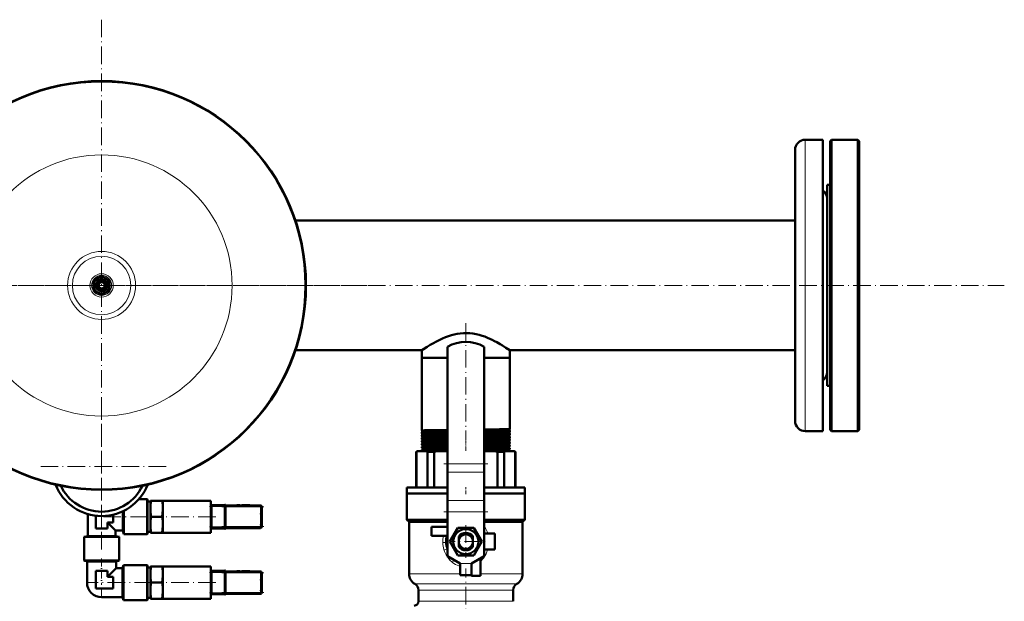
# Model space of a CAD drawing. Extents: x -1768 to 2122, y -1862 to 865.
# Tile 18 of 63: x 90 to 766, y -1162 to -763. Entities that reach past the tile are written whole.
import ezdxf

# ---------------------------------------------------------------- set-up
doc = ezdxf.new("R2010")
doc.units = 0
doc.linetypes.add('DASHDOT', pattern=[18.5, 12, -3, 0.5, -3])

msp = doc.modelspace()

# ---------------------------------------------------------------- linework, layer by layer
at = {"color": 7, "linetype": 'DASHDOT', "lineweight": 18}
for p, q in [((146.57, -763.07), (146.57, -1127.77)), ((-429.03, -945.42), (766.17, -945.42)), ((328.92, -945.42), (-35.79, -945.42)), ((396.57, -971.34), (396.57, -1051.62)), ((146.57, -1025.47), (146.57, -1113.87)), ((190.77, -1069.67), (102.37, -1069.67)), ((411.57, -1067.86), (381.56, -1067.86)), ((229.17, -1097.37), (257.97, -1097.37)), ((411.57, -1100.73), (381.56, -1100.73)), ((147.82, -1104.12), (180.82, -1104.12)), ((224.91, -1104.12), (184.76, -1104.12)), ((229.17, -1110.87), (257.97, -1110.87)), ((396.57, -1109.99), (396.57, -1132.35)), ((407.75, -1121.17), (385.39, -1121.17)), ((396.57, -1182.76), (396.57, -1139.73)), ((229.17, -1142.62), (257.97, -1142.62)), ((181.22, -1149.37), (143.42, -1149.37)), ((224.91, -1149.37), (184.76, -1149.37)), ((229.17, -1156.12), (257.97, -1156.12))]:
    msp.add_line(p, q, dxfattribs=at)
at = {"color": 7, "lineweight": 18}
for p, q in [((629.57, -845.42), (629.57, -1033.18)), ((629.57, -1033.18), (629.57, -1045.42)), ((409.07, -1067.86), (384.07, -1067.86)), ((409.07, -1073.51), (384.07, -1073.51)), ((409.07, -1092.95), (384.07, -1092.95)), ((221.57, -1097.12), (222.07, -1097.12)), ((222.07, -1097.12), (231.07, -1097.12)), ((231.57, -1097.12), (231.07, -1097.12)), ((231.57, -1097.37), (255.57, -1097.37)), ((255.57, -1096.66), (255.57, -1096.37)), ((255.57, -1097.37), (255.57, -1096.66)), ((256.27, -1097.37), (255.57, -1097.37)), ((255.57, -1097.37), (255.57, -1110.87)), ((256.57, -1097.37), (256.27, -1097.37)), ((409.07, -1100.73), (384.07, -1100.73)), ((221.57, -1111.12), (222.07, -1111.12)), ((231.07, -1111.12), (222.07, -1111.12)), ((231.57, -1111.12), (231.07, -1111.12)), ((255.57, -1110.87), (231.57, -1110.87)), ((255.57, -1110.87), (256.27, -1110.87)), ((255.57, -1111.58), (255.57, -1110.87)), ((255.57, -1111.87), (255.57, -1111.58)), ((256.27, -1110.87), (256.57, -1110.87)), ((387.16, -1135.27), (387.05, -1135.17)), ((387.41, -1135.46), (387.16, -1135.27)), ((255.57, -1141.91), (255.57, -1141.62)), ((255.57, -1142.62), (255.57, -1141.91)), ((400.57, -1136.17), (392.57, -1136.17)), ((221.57, -1142.37), (222.07, -1142.37)), ((222.07, -1142.37), (231.07, -1142.37)), ((231.57, -1142.37), (231.07, -1142.37)), ((231.57, -1142.62), (255.57, -1142.62)), ((256.27, -1142.62), (255.57, -1142.62)), ((255.57, -1142.62), (255.57, -1156.12)), ((256.57, -1142.62), (256.27, -1142.62)), ((392.57, -1143.31), (357.57, -1143.31)), ((435.57, -1143.31), (406.57, -1143.31)), ((136.57, -1149.37), (142.57, -1149.37)), ((146.57, -1159.37), (146.57, -1153.37)), ((396.57, -1150.24), (361.57, -1150.24)), ((364.07, -1154.57), (396.57, -1154.57)), ((431.57, -1150.24), (396.57, -1150.24)), ((396.57, -1154.57), (429.07, -1154.57)), ((221.57, -1156.37), (222.07, -1156.37)), ((231.07, -1156.37), (222.07, -1156.37)), ((231.57, -1156.37), (231.07, -1156.37)), ((255.57, -1156.12), (231.57, -1156.12)), ((255.57, -1156.12), (256.27, -1156.12)), ((255.57, -1156.83), (255.57, -1156.12)), ((255.57, -1157.12), (255.57, -1156.83)), ((256.27, -1156.12), (256.57, -1156.12)), ((396.57, -1162.17), (364.07, -1162.17)), ((429.07, -1162.17), (396.57, -1162.17))]:
    msp.add_line(p, q, dxfattribs=at)
at = {"color": 7, "lineweight": 50}
for p, q in [((641.57, -845.42), (629.57, -845.42)), ((641.57, -845.42), (641.57, -1033.18)), ((646.57, -846.42), (647.57, -845.42)), ((646.57, -1044.42), (646.57, -846.42)), ((647.57, -1045.42), (647.57, -845.42)), ((647.57, -845.42), (665.57, -845.42)), ((665.57, -1045.42), (665.57, -845.42)), ((665.57, -845.42), (666.57, -846.42)), ((666.57, -1044.42), (666.57, -846.42)), ((622.57, -852.42), (622.57, -1027.03)), ((644.57, -978.5), (644.57, -876.42)), ((644.57, -876.42), (646.57, -876.42)), ((279.61, -900.97), (622.57, -900.97)), ((143.82, -940.66), (146.57, -939.07)), ((146.57, -939.07), (149.32, -940.66)), ((141.07, -942.24), (143.82, -940.66)), ((141.07, -945.42), (141.07, -942.24)), ((141.07, -948.59), (141.07, -945.42)), ((149.32, -940.66), (152.07, -942.24)), ((152.07, -942.24), (152.07, -945.42)), ((152.07, -945.42), (152.07, -948.59)), ((143.82, -950.18), (141.07, -948.59)), ((146.57, -951.77), (143.82, -950.18)), ((149.32, -950.18), (146.57, -951.77)), ((152.07, -948.59), (149.32, -950.18)), ((644.57, -1014.42), (644.57, -978.5)), ((279.61, -989.87), (366.42, -989.87)), ((366.42, -989.87), (366.42, -995.17)), ((384.07, -987.52), (384.07, -1067.86)), ((409.07, -987.52), (409.07, -1067.86)), ((426.72, -989.87), (622.57, -989.87)), ((426.72, -989.87), (426.72, -995.17)), ((366.42, -995.17), (384.07, -995.17)), ((366.42, -995.17), (366.42, -1044.92)), ((366.42, -995.17), (384.07, -995.17)), ((409.07, -995.17), (423.02, -995.17)), ((409.07, -995.17), (426.72, -995.17)), ((423.02, -995.17), (426.72, -995.17)), ((426.72, -995.17), (426.72, -1043.94)), ((644.57, -1014.42), (646.57, -1014.42)), ((622.57, -1027.03), (622.57, -1038.42)), ((641.57, -1033.18), (641.57, -1045.42)), ((366.42, -1044.92), (366.42, -1044.93)), ((366.42, -1046.05), (366.42, -1046.06)), ((366.42, -1046.06), (366.42, -1046.89)), ((366.42, -1046.89), (366.42, -1046.9)), ((426.72, -1043.94), (426.71, -1043.94)), ((426.71, -1045.04), (426.72, -1045.04)), ((426.72, -1045.91), (426.71, -1045.91)), ((426.71, -1047.07), (426.72, -1047.07)), ((426.72, -1045.04), (426.72, -1045.91)), ((426.72, -1047.07), (426.72, -1047.88)), ((641.57, -1045.42), (629.57, -1045.42)), ((646.57, -1044.42), (647.57, -1045.42)), ((647.57, -1045.42), (665.57, -1045.42)), ((665.57, -1045.42), (666.57, -1044.42)), ((366.42, -1048.08), (366.42, -1048.08)), ((366.42, -1048.08), (366.42, -1048.87)), ((366.42, -1048.87), (366.42, -1048.87)), ((366.42, -1050.1), (366.42, -1050.11)), ((366.42, -1050.11), (366.42, -1050.85)), ((366.42, -1050.85), (366.42, -1050.85)), ((366.42, -1052.13), (366.42, -1052.13)), ((366.42, -1052.13), (366.42, -1052.83)), ((366.42, -1054.15), (366.42, -1054.81)), ((426.72, -1047.88), (426.71, -1047.89)), ((426.71, -1049.09), (426.72, -1049.1)), ((426.72, -1049.86), (426.71, -1049.86)), ((426.71, -1051.12), (426.72, -1051.12)), ((426.72, -1051.84), (426.71, -1051.84)), ((426.72, -1049.1), (426.72, -1049.86)), ((426.72, -1051.12), (426.72, -1051.84)), ((426.72, -1053.14), (426.72, -1053.82)), ((362.57, -1059.67), (363.07, -1059.17)), ((362.57, -1059.67), (362.72, -1059.67)), ((362.57, -1084.17), (362.57, -1059.67)), ((362.72, -1059.67), (362.72, -1084.17)), ((363.43, -1059.17), (363.07, -1059.17)), ((369.65, -1059.17), (363.43, -1059.17)), ((366.42, -1056.17), (366.42, -1056.79)), ((366.42, -1058.18), (366.42, -1058.78)), ((376.62, -1059.17), (369.65, -1059.17)), ((370.36, -1084.17), (370.36, -1059.67)), ((370.36, -1059.67), (374.9, -1059.67)), ((374.9, -1059.67), (374.9, -1084.17)), ((384.07, -1059.17), (376.62, -1059.17)), ((416.51, -1059.17), (409.07, -1059.17)), ((423.48, -1059.17), (416.51, -1059.17)), ((418.23, -1084.17), (418.23, -1059.67)), ((418.23, -1059.67), (422.77, -1059.67)), ((422.77, -1059.67), (422.77, -1084.17)), ((429.7, -1059.17), (423.48, -1059.17)), ((426.72, -1055.16), (426.72, -1055.8)), ((426.72, -1057.18), (426.72, -1057.79)), ((430.07, -1059.17), (429.7, -1059.17)), ((430.07, -1059.17), (430.57, -1059.67)), ((430.41, -1084.17), (430.41, -1059.67)), ((430.41, -1059.67), (430.57, -1059.67)), ((430.57, -1059.67), (430.57, -1084.17)), ((384.07, -1073.51), (384.07, -1067.86)), ((384.07, -1073.51), (384.07, -1092.95)), ((409.07, -1073.51), (409.07, -1067.86)), ((409.07, -1073.51), (409.07, -1092.95)), ((356.07, -1084.17), (384.07, -1084.17)), ((356.07, -1088.17), (356.07, -1084.17)), ((409.07, -1084.17), (437.07, -1084.17)), ((437.07, -1084.17), (437.07, -1088.17)), ((172.1, -1092.12), (177.77, -1092.12)), ((177.77, -1104.12), (177.77, -1092.12)), ((178.07, -1092.42), (177.77, -1092.12)), ((178.07, -1104.12), (178.07, -1092.42)), ((178.07, -1093.64), (180.07, -1093.64)), ((180.07, -1093.12), (180.52, -1093.12)), ((180.07, -1093.12), (180.07, -1098.62)), ((180.52, -1093.12), (188.11, -1093.12)), ((188.11, -1093.12), (188.57, -1093.12)), ((188.57, -1093.12), (188.57, -1098.62)), ((188.57, -1093.12), (221.57, -1093.12)), ((221.57, -1096.03), (221.57, -1093.12)), ((384.07, -1088.17), (356.07, -1088.17)), ((356.07, -1088.17), (384.07, -1088.17)), ((356.07, -1088.17), (356.07, -1106.17)), ((384.07, -1092.95), (384.07, -1100.73)), ((437.07, -1088.17), (409.07, -1088.17)), ((409.07, -1088.17), (437.07, -1088.17)), ((409.07, -1092.95), (409.07, -1100.73)), ((437.07, -1088.17), (437.07, -1106.17)), ((161.07, -1104.12), (161.07, -1100.42)), ((161.74, -1104.12), (161.74, -1100.1)), ((180.07, -1098.62), (180.07, -1109.62)), ((188.57, -1098.62), (188.57, -1104.12)), ((221.57, -1095.95), (222.07, -1095.95)), ((221.57, -1096.71), (221.57, -1096.03)), ((221.57, -1104.12), (221.57, -1096.71)), ((222.07, -1097.12), (222.07, -1095.95)), ((231.07, -1096.12), (222.07, -1096.12)), ((222.07, -1097.12), (222.07, -1111.12)), ((231.07, -1095.89), (231.07, -1097.12)), ((231.57, -1095.89), (231.07, -1095.89)), ((231.07, -1111.12), (231.07, -1097.12)), ((231.57, -1097.12), (231.57, -1095.89)), ((255.57, -1096.37), (231.57, -1096.37)), ((231.57, -1097.12), (231.57, -1111.12)), ((239.39, -1096.27), (239.28, -1096.27)), ((239.28, -1096.37), (239.28, -1096.27)), ((239.28, -1096.37), (239.28, -1096.27)), ((239.34, -1096.27), (241.28, -1096.27)), ((239.34, -1096.37), (239.34, -1096.27)), ((241.33, -1096.27), (241.28, -1096.27)), ((241.28, -1096.37), (241.28, -1096.27)), ((241.28, -1096.37), (241.28, -1096.27)), ((241.33, -1096.37), (241.33, -1096.27)), ((243.66, -1096.27), (242.71, -1096.27)), ((242.71, -1096.37), (242.71, -1096.27)), ((243.29, -1096.27), (242.88, -1096.27)), ((243.29, -1096.27), (243.97, -1096.27)), ((243.66, -1096.27), (244.56, -1096.27)), ((243.66, -1096.37), (243.66, -1096.27)), ((243.97, -1096.27), (246.52, -1096.27)), ((247.49, -1096.27), (244.56, -1096.27)), ((244.56, -1096.37), (244.56, -1096.27)), ((245.76, -1096.27), (246.99, -1096.27)), ((246.99, -1096.27), (248.23, -1096.27)), ((247.49, -1096.37), (247.49, -1096.27)), ((248.23, -1096.37), (248.23, -1096.27)), ((256.57, -1110.87), (256.57, -1097.37)), ((384.07, -1100.73), (384.07, -1131.17)), ((409.07, -1100.73), (409.07, -1131.17)), ((137.07, -1117.37), (137.07, -1102.32)), ((142.57, -1112.12), (142.57, -1103.43)), ((154.57, -1108.12), (150.57, -1108.12)), ((150.57, -1108.12), (150.57, -1112.12)), ((156.07, -1113.62), (150.57, -1108.12)), ((154.57, -1102.71), (154.57, -1108.12)), ((161.07, -1113.62), (161.07, -1104.12)), ((161.74, -1116.12), (161.74, -1104.12)), ((177.77, -1116.12), (177.77, -1104.12)), ((178.07, -1115.82), (178.07, -1104.12)), ((180.52, -1104.12), (188.11, -1104.12)), ((188.57, -1104.12), (188.57, -1109.62)), ((221.57, -1111.53), (221.57, -1104.12)), ((256.57, -1104.11), (256.57, -1104.12)), ((256.57, -1104.12), (256.57, -1104.13)), ((356.07, -1106.17), (384.07, -1106.17)), ((357.57, -1107.67), (356.07, -1106.17)), ((357.57, -1107.67), (384.07, -1107.67)), ((357.57, -1107.67), (357.57, -1143.31)), ((409.07, -1106.17), (437.07, -1106.17)), ((409.07, -1107.67), (435.57, -1107.67)), ((435.57, -1107.67), (437.07, -1106.17)), ((435.57, -1107.67), (435.57, -1143.31)), ((150.57, -1112.12), (142.57, -1112.12)), ((156.07, -1113.62), (156.07, -1117.37)), ((156.07, -1113.62), (161.07, -1113.62)), ((161.07, -1113.62), (161.74, -1116.12)), ((178.07, -1114.6), (180.07, -1114.6)), ((180.07, -1109.62), (180.07, -1115.12)), ((188.57, -1109.62), (188.57, -1115.12)), ((221.57, -1112.21), (221.57, -1111.53)), ((221.57, -1115.12), (221.57, -1112.21)), ((221.57, -1112.29), (222.07, -1112.29)), ((222.07, -1112.29), (222.07, -1111.12)), ((222.07, -1112.12), (231.07, -1112.12)), ((231.07, -1111.12), (231.07, -1112.35)), ((231.57, -1112.35), (231.07, -1112.35)), ((231.57, -1112.35), (231.57, -1111.12)), ((231.57, -1111.87), (255.57, -1111.87)), ((384.07, -1111.17), (373.07, -1111.17)), ((373.07, -1111.17), (373.07, -1117.17)), ((385.6, -1121.17), (391.08, -1111.67)), ((391.08, -1111.67), (396.57, -1111.67)), ((396.57, -1111.67), (402.05, -1111.67)), ((402.05, -1111.67), (407.53, -1121.17)), ((134.57, -1118.04), (137.07, -1117.37)), ((134.57, -1134.07), (134.57, -1118.04)), ((134.57, -1118.04), (158.57, -1118.04)), ((137.07, -1117.37), (156.07, -1117.37)), ((156.07, -1117.37), (158.57, -1118.04)), ((158.57, -1118.04), (158.57, -1134.07)), ((161.74, -1116.12), (177.77, -1116.12)), ((178.07, -1115.82), (177.77, -1116.12)), ((180.52, -1115.12), (180.07, -1115.12)), ((180.52, -1115.12), (188.11, -1115.12)), ((188.57, -1115.12), (188.11, -1115.12)), ((188.57, -1115.12), (221.57, -1115.12)), ((373.07, -1117.17), (383.67, -1117.17)), ((383.86, -1121.17), (384.07, -1120.82)), ((384.07, -1121.52), (383.86, -1121.17)), ((391.08, -1130.67), (385.6, -1121.17)), ((391.72, -1117.64), (391.72, -1118.2)), ((391.72, -1119.95), (391.72, -1118.2)), ((391.72, -1119.95), (391.72, -1122.39)), ((401.42, -1117.66), (401.42, -1117.64)), ((401.42, -1117.66), (401.42, -1118.78)), ((401.42, -1119.03), (401.42, -1118.78)), ((401.42, -1119.03), (401.42, -1119.95)), ((401.42, -1122.39), (401.42, -1119.95)), ((407.53, -1121.17), (402.05, -1130.67)), ((416.57, -1115.67), (409.07, -1115.67)), ((409.07, -1120.82), (409.27, -1121.17)), ((409.27, -1121.17), (409.07, -1121.52)), ((416.57, -1126.67), (416.57, -1115.67)), ((391.72, -1123.82), (391.72, -1122.39)), ((391.72, -1123.82), (391.72, -1124.7)), ((401.42, -1122.39), (401.42, -1123.31)), ((401.42, -1124.7), (401.42, -1123.31)), ((409.07, -1126.67), (416.57, -1126.67)), ((134.87, -1134.37), (134.57, -1134.07)), ((134.57, -1134.07), (158.57, -1134.07)), ((134.87, -1134.37), (158.27, -1134.37)), ((136.57, -1134.85), (135.91, -1134.37)), ((146.57, -1134.85), (136.57, -1134.85)), ((136.57, -1134.85), (136.57, -1149.37)), ((156.57, -1134.85), (146.57, -1134.85)), ((156.57, -1134.85), (157.22, -1134.37)), ((156.57, -1134.85), (156.57, -1139.37)), ((158.57, -1134.07), (158.27, -1134.37)), ((392.57, -1136.17), (384.07, -1131.17)), ((396.57, -1130.67), (391.08, -1130.67)), ((402.05, -1130.67), (396.57, -1130.67)), ((400.57, -1136.17), (409.07, -1131.17)), ((406.57, -1144.67), (406.57, -1132.64)), ((142.57, -1153.37), (142.57, -1141.37)), ((142.57, -1141.37), (146.57, -1141.37)), ((146.57, -1141.37), (150.57, -1141.37)), ((156.57, -1139.37), (150.57, -1145.37)), ((150.57, -1141.37), (150.57, -1145.37)), ((161.02, -1139.37), (156.57, -1139.37)), ((161.02, -1139.37), (161.56, -1137.37)), ((161.02, -1149.37), (161.02, -1139.37)), ((161.56, -1149.37), (161.56, -1137.37)), ((177.77, -1137.37), (161.56, -1137.37)), ((177.77, -1149.37), (177.77, -1137.37)), ((178.07, -1137.67), (177.77, -1137.37)), ((178.07, -1149.37), (178.07, -1137.67)), ((178.07, -1138.89), (180.07, -1138.89)), ((180.07, -1138.37), (180.52, -1138.37)), ((180.07, -1138.37), (180.07, -1143.87)), ((180.52, -1138.37), (188.11, -1138.37)), ((188.11, -1138.37), (188.57, -1138.37)), ((188.57, -1138.37), (188.57, -1143.87)), ((188.57, -1138.37), (221.57, -1138.37)), ((221.57, -1141.28), (221.57, -1138.37)), ((221.57, -1141.2), (222.07, -1141.2)), ((221.57, -1141.96), (221.57, -1141.28)), ((221.57, -1149.37), (221.57, -1141.96)), ((222.07, -1142.37), (222.07, -1141.2)), ((231.07, -1141.37), (222.07, -1141.37)), ((231.07, -1141.14), (231.07, -1142.37)), ((231.57, -1141.14), (231.07, -1141.14)), ((231.57, -1142.37), (231.57, -1141.14)), ((255.57, -1141.62), (231.57, -1141.62)), ((239.39, -1141.52), (239.28, -1141.52)), ((239.28, -1141.62), (239.28, -1141.52)), ((239.28, -1141.62), (239.28, -1141.52)), ((239.34, -1141.52), (241.28, -1141.52)), ((239.34, -1141.62), (239.34, -1141.52)), ((241.33, -1141.52), (241.28, -1141.52)), ((241.28, -1141.62), (241.28, -1141.52)), ((241.28, -1141.62), (241.28, -1141.52)), ((241.33, -1141.62), (241.33, -1141.52)), ((243.66, -1141.52), (242.71, -1141.52)), ((242.71, -1141.62), (242.71, -1141.52)), ((243.29, -1141.52), (242.88, -1141.52)), ((243.29, -1141.52), (243.97, -1141.52)), ((243.66, -1141.52), (244.56, -1141.52)), ((243.66, -1141.62), (243.66, -1141.52)), ((243.97, -1141.52), (246.52, -1141.52)), ((247.49, -1141.52), (244.56, -1141.52)), ((244.56, -1141.62), (244.56, -1141.52)), ((245.76, -1141.52), (246.99, -1141.52)), ((246.99, -1141.52), (248.23, -1141.52)), ((247.49, -1141.62), (247.49, -1141.52)), ((248.23, -1141.62), (248.23, -1141.52)), ((392.57, -1144.17), (392.57, -1136.17)), ((400.57, -1144.17), (400.57, -1136.17)), ((400.57, -1136.17), (400.57, -1144.67)), ((150.57, -1145.37), (154.57, -1145.37)), ((154.57, -1145.37), (154.57, -1149.37)), ((180.07, -1143.87), (180.07, -1154.87)), ((188.57, -1143.87), (188.57, -1149.37)), ((222.07, -1142.37), (222.07, -1156.37)), ((231.07, -1156.37), (231.07, -1142.37)), ((231.57, -1142.37), (231.57, -1156.37)), ((256.57, -1156.12), (256.57, -1142.62)), ((400.57, -1144.17), (392.57, -1144.17)), ((400.57, -1144.67), (406.57, -1144.67)), ((154.57, -1153.37), (142.57, -1153.37)), ((154.57, -1149.37), (154.57, -1153.37)), ((161.02, -1159.37), (161.02, -1149.37)), ((161.56, -1161.37), (161.56, -1149.37)), ((177.77, -1161.37), (177.77, -1149.37)), ((178.07, -1161.07), (178.07, -1149.37)), ((180.07, -1154.87), (180.07, -1160.37)), ((180.52, -1149.37), (188.11, -1149.37)), ((188.57, -1149.37), (188.57, -1154.87)), ((188.57, -1154.87), (188.57, -1160.37)), ((221.57, -1156.78), (221.57, -1149.37)), ((256.57, -1149.36), (256.57, -1149.37)), ((256.57, -1149.37), (256.57, -1149.38)), ((364.07, -1154.57), (364.07, -1162.17)), ((429.07, -1154.57), (429.07, -1162.17)), ((161.02, -1159.37), (146.57, -1159.37)), ((161.02, -1159.37), (161.56, -1161.37)), ((177.77, -1161.37), (161.56, -1161.37)), ((178.07, -1161.07), (177.77, -1161.37)), ((178.07, -1159.85), (180.07, -1159.85)), ((180.52, -1160.37), (180.07, -1160.37)), ((180.52, -1160.37), (188.11, -1160.37)), ((188.57, -1160.37), (188.11, -1160.37)), ((188.57, -1160.37), (221.57, -1160.37)), ((221.57, -1157.46), (221.57, -1156.78)), ((221.57, -1160.37), (221.57, -1157.46)), ((221.57, -1157.54), (222.07, -1157.54)), ((222.07, -1157.54), (222.07, -1156.37)), ((222.07, -1157.37), (231.07, -1157.37)), ((231.07, -1156.37), (231.07, -1157.6)), ((231.57, -1157.6), (231.07, -1157.6)), ((231.57, -1157.6), (231.57, -1156.37)), ((231.57, -1157.12), (255.57, -1157.12))]:
    msp.add_line(p, q, dxfattribs=at)
at = {"color": 7, "linetype": 'DASHDOT', "lineweight": 18, "ltscale": 0.050922}
msp.add_line((396.57, -1045.03), (396.57, -1047.07), dxfattribs=at)
at = {"color": 7, "linetype": 'DASHDOT', "lineweight": 18, "ltscale": 0.04928}
msp.add_line((396.57, -1047.07), (396.57, -1049.04), dxfattribs=at)
at = {"color": 7, "linetype": 'DASHDOT', "lineweight": 18, "ltscale": 0.047827}
msp.add_line((396.57, -1049.1), (396.57, -1051.01), dxfattribs=at)
at = {"color": 7, "linetype": 'DASHDOT', "lineweight": 18, "ltscale": 0.046545}
msp.add_line((396.57, -1051.13), (396.57, -1052.99), dxfattribs=at)
at = {"color": 7, "linetype": 'DASHDOT', "lineweight": 18, "ltscale": 0.045422}
msp.add_line((396.57, -1053.15), (396.57, -1054.97), dxfattribs=at)
at = {"color": 7, "linetype": 'DASHDOT', "lineweight": 18, "ltscale": 0.044443}
msp.add_line((396.57, -1055.17), (396.57, -1056.95), dxfattribs=at)
at = {"color": 7, "linetype": 'DASHDOT', "lineweight": 18, "ltscale": 0.043604}
msp.add_line((396.57, -1057.19), (396.57, -1058.94), dxfattribs=at)
at = {"color": 7, "linetype": 'DASHDOT', "lineweight": 18, "ltscale": 0.120013}
msp.add_line((396.57, -1083.77), (396.57, -1088.57), dxfattribs=at)
at = {"color": 7, "linetype": 'DASHDOT', "lineweight": 18, "ltscale": 0.3}
for p, q in [((220.57, -1097.12), (232.57, -1097.12)), ((220.57, -1111.12), (232.57, -1111.12)), ((220.57, -1142.37), (232.57, -1142.37)), ((220.57, -1156.37), (232.57, -1156.37))]:
    msp.add_line(p, q, dxfattribs=at)
at = {"color": 7, "linetype": 'DASHDOT', "lineweight": 18, "ltscale": 0.003}
for p, q in [((240.31, -1096.38), (240.31, -1096.26)), ((240.31, -1096.38), (240.31, -1096.26)), ((245.99, -1096.38), (245.99, -1096.26)), ((240.31, -1141.63), (240.31, -1141.51)), ((240.31, -1141.63), (240.31, -1141.51)), ((245.99, -1141.63), (245.99, -1141.51))]:
    msp.add_line(p, q, dxfattribs=at)
at = {"color": 7, "linetype": 'DASHDOT', "lineweight": 18, "ltscale": 0.405014}
for p, q in [((255.57, -1096.02), (255.57, -1112.22)), ((255.57, -1141.27), (255.57, -1157.47))]:
    msp.add_line(p, q, dxfattribs=at)
at = {"color": 7, "linetype": 'DASHDOT', "lineweight": 18, "ltscale": 0.45}
msp.add_line((146.57, -1132.87), (146.57, -1150.87), dxfattribs=at)
at = {"color": 7, "linetype": 'DASHDOT', "lineweight": 18, "ltscale": 0.240015}
msp.add_line((401.37, -1136.17), (391.76, -1136.17), dxfattribs=at)
at = {"color": 7, "lineweight": 50}
for points in [[(366.42, -989.87), (367.4, -989.21), (370.06, -987.48), (372.04, -986.26), (374.3, -984.95), (375.95, -984.04), (377.7, -983.14), (379.08, -982.47), (380.51, -981.81), (382.5, -980.98), (384.56, -980.22), (386.7, -979.54), (388.66, -979.02), (390.67, -978.61), (392.72, -978.31), (394.91, -978.12), (397.13, -978.09), (399.33, -978.2), (401.48, -978.45), (403.6, -978.83), (405.66, -979.32), (407.67, -979.92), (409.54, -980.56), (411.35, -981.27), (412.98, -981.97), (414.54, -982.7), (416.27, -983.56), (417.91, -984.44), (420.24, -985.76), (421.66, -986.61), (424.08, -988.13), (426.72, -989.87)], [(384.07, -1044.56), (374.59, -1044.69), (368.15, -1044.82), (366.81, -1044.87), (366.46, -1044.91), (366.43, -1044.91), (366.42, -1044.92), (366.42, -1044.92), (366.42, -1044.92), (366.42, -1044.92)], [(384.07, -1045.69), (374.72, -1045.81), (368.88, -1045.92), (366.73, -1046.01), (366.46, -1046.04), (366.43, -1046.05), (366.42, -1046.05)], [(384.07, -1046.54), (378.1, -1046.61), (370.06, -1046.74), (367.56, -1046.81), (366.54, -1046.87), (366.43, -1046.88), (366.42, -1046.89), (366.42, -1046.89), (366.42, -1046.89), (366.42, -1046.89)], [(423.02, -1044.1), (419.64, -1044.16), (409.07, -1044.3)], [(423.02, -1045.2), (420.09, -1045.26), (409.07, -1045.41)], [(423.02, -1046.07), (419.64, -1046.13), (409.07, -1046.27)], [(423.02, -1047.23), (419.64, -1047.3), (409.07, -1047.44)], [(426.71, -1043.94), (426.71, -1043.94), (426.7, -1043.95), (426.62, -1043.96), (426.01, -1044.01), (423.02, -1044.1)], [(426.72, -1045.04), (426.71, -1045.04), (426.71, -1045.04), (426.71, -1045.05), (426.64, -1045.06), (426.03, -1045.11), (423.02, -1045.2)], [(426.71, -1045.91), (426.71, -1045.92), (426.68, -1045.92), (426.51, -1045.94), (425.19, -1046.01), (423.02, -1046.07)], [(426.72, -1047.07), (426.71, -1047.07), (426.71, -1047.07), (426.71, -1047.08), (426.7, -1047.08), (426.54, -1047.1), (425.2, -1047.17), (423.02, -1047.23)], [(384.07, -1047.72), (378.18, -1047.79), (369.83, -1047.93), (367.35, -1048), (366.55, -1048.05), (366.44, -1048.07), (366.42, -1048.08), (366.42, -1048.08)], [(384.07, -1048.51), (371.72, -1048.68), (369.3, -1048.73), (367.33, -1048.79), (366.75, -1048.82), (366.45, -1048.85), (366.43, -1048.86), (366.42, -1048.86), (366.42, -1048.87), (366.42, -1048.87), (366.42, -1048.87)], [(384.07, -1049.74), (375.63, -1049.85), (370.2, -1049.95), (367.11, -1050.04), (366.48, -1050.09), (366.43, -1050.1), (366.42, -1050.1)], [(384.07, -1050.49), (378.14, -1050.56), (370.73, -1050.68), (367.57, -1050.76), (366.55, -1050.82), (366.43, -1050.84), (366.42, -1050.84), (366.42, -1050.84), (366.42, -1050.85), (366.42, -1050.85)], [(384.07, -1051.76), (378.21, -1051.84), (370.27, -1051.97), (367.72, -1052.04), (366.93, -1052.07), (366.5, -1052.11), (366.44, -1052.12), (366.42, -1052.13)], [(384.07, -1052.47), (373.61, -1052.6), (369.71, -1052.68), (367.1, -1052.76), (366.49, -1052.8), (366.42, -1052.82), (366.42, -1052.82), (366.42, -1052.82), (366.42, -1052.83)], [(384.07, -1053.78), (373.27, -1053.93), (369.35, -1054.01), (366.82, -1054.1), (366.49, -1054.13), (366.43, -1054.14), (366.42, -1054.15)], [(423.02, -1048.04), (417.24, -1048.14), (409.07, -1048.24)], [(423.02, -1049.26), (417.25, -1049.36), (409.07, -1049.47)], [(423.02, -1050.02), (420.09, -1050.07), (409.07, -1050.22)], [(423.02, -1051.28), (419.64, -1051.35), (409.07, -1051.49)], [(423.02, -1051.99), (417.17, -1052.09), (409.07, -1052.2)], [(423.02, -1053.3), (417.17, -1053.4), (409.07, -1053.51)], [(423.02, -1053.98), (420.08, -1054.03), (409.07, -1054.18)], [(426.71, -1047.89), (426.7, -1047.89), (426.64, -1047.9), (426.23, -1047.94), (425.48, -1047.97), (423.02, -1048.04)], [(426.72, -1049.1), (426.71, -1049.1), (426.71, -1049.1), (426.71, -1049.1), (426.7, -1049.11), (426.67, -1049.12), (426.28, -1049.15), (425.53, -1049.19), (423.02, -1049.26)], [(426.71, -1049.86), (426.7, -1049.87), (426.64, -1049.88), (426.23, -1049.91), (425.47, -1049.95), (423.02, -1050.02)], [(426.72, -1051.12), (426.71, -1051.12), (426.71, -1051.12), (426.71, -1051.13), (426.7, -1051.13), (426.67, -1051.14), (426.28, -1051.18), (425.53, -1051.21), (423.02, -1051.28)], [(426.71, -1051.84), (426.69, -1051.85), (426.63, -1051.86), (426.22, -1051.89), (425.46, -1051.93), (423.02, -1051.99)], [(426.72, -1053.14), (426.71, -1053.14), (426.71, -1053.15), (426.71, -1053.15), (426.7, -1053.15), (426.67, -1053.16), (426.28, -1053.2), (425.53, -1053.23), (423.02, -1053.3)], [(426.71, -1053.82), (426.7, -1053.83), (426.65, -1053.84), (426.33, -1053.87), (424.31, -1053.95), (423.02, -1053.98)], [(384.07, -1054.45), (378.09, -1054.52), (370.15, -1054.65), (367.01, -1054.75), (366.49, -1054.79), (366.42, -1054.8), (366.42, -1054.81), (366.42, -1054.81), (366.42, -1054.81)], [(384.07, -1055.8), (374.72, -1055.92), (368.2, -1056.06), (366.85, -1056.11), (366.49, -1056.15), (366.44, -1056.16), (366.42, -1056.16)], [(384.07, -1056.43), (374.3, -1056.56), (369.06, -1056.66), (367.4, -1056.71), (366.53, -1056.77), (366.43, -1056.79), (366.42, -1056.79), (366.42, -1056.79), (366.42, -1056.79), (366.42, -1056.79)], [(384.07, -1058.42), (378.12, -1058.49), (370.06, -1058.62), (367.56, -1058.69), (366.54, -1058.75), (366.43, -1058.77), (366.42, -1058.78), (366.42, -1058.78), (366.42, -1058.78), (366.42, -1058.78)], [(384.07, -1057.82), (375.69, -1057.93), (370.26, -1058.02), (367.13, -1058.11), (366.49, -1058.16), (366.43, -1058.18)], [(423.02, -1055.32), (420.09, -1055.38), (409.07, -1055.53)], [(423.02, -1055.96), (415.72, -1056.08), (409.07, -1056.16)], [(423.02, -1057.34), (415.73, -1057.46), (409.07, -1057.54)], [(423.02, -1057.95), (420.08, -1058), (409.07, -1058.15)], [(426.72, -1055.16), (426.71, -1055.16), (426.71, -1055.16), (426.71, -1055.17), (426.7, -1055.17), (426.67, -1055.18), (426.31, -1055.21), (424.71, -1055.28), (423.02, -1055.32)], [(426.71, -1055.81), (426.66, -1055.82), (426.43, -1055.84), (424.82, -1055.91), (423.02, -1055.96)], [(426.72, -1057.18), (426.71, -1057.18), (426.71, -1057.18), (426.71, -1057.18), (426.69, -1057.19), (426.52, -1057.21), (425.03, -1057.28), (423.02, -1057.34)], [(426.7, -1057.8), (426.62, -1057.81), (426.18, -1057.85), (425.43, -1057.88), (423.02, -1057.95)], [(180.52, -1093.12), (180.22, -1095.52), (180.08, -1097.62), (180.07, -1098.62)], [(188.57, -1098.62), (188.5, -1096.59), (188.29, -1094.38), (188.11, -1093.12)], [(180.07, -1098.62), (180.13, -1100.65), (180.34, -1102.86), (180.52, -1104.12)], [(188.11, -1104.12), (188.41, -1101.72), (188.55, -1099.62), (188.57, -1098.62)], [(180.52, -1104.12), (180.22, -1106.52), (180.08, -1108.62), (180.07, -1109.62)], [(188.57, -1109.62), (188.5, -1107.59), (188.29, -1105.38), (188.11, -1104.12)], [(180.07, -1109.62), (180.13, -1111.65), (180.34, -1113.86), (180.52, -1115.12)], [(188.11, -1115.12), (188.41, -1112.72), (188.55, -1110.62), (188.57, -1109.62)], [(391.72, -1118.2), (392.2, -1117.5), (392.78, -1116.87), (393.45, -1116.34), (394.2, -1115.91), (395, -1115.59), (395.84, -1115.39), (396.42, -1115.33)], [(396.42, -1115.33), (397.27, -1115.35), (398.11, -1115.5), (398.93, -1115.76), (399.7, -1116.14), (400.41, -1116.63), (401.04, -1117.22), (401.42, -1117.66)], [(180.52, -1138.37), (180.22, -1140.77), (180.08, -1142.87), (180.07, -1143.87)], [(188.57, -1143.87), (188.5, -1141.84), (188.29, -1139.63), (188.11, -1138.37)], [(180.07, -1143.87), (180.13, -1145.9), (180.34, -1148.11), (180.52, -1149.37)], [(188.11, -1149.37), (188.41, -1146.97), (188.55, -1144.87), (188.57, -1143.87)], [(180.52, -1149.37), (180.22, -1151.77), (180.08, -1153.87), (180.07, -1154.87)], [(180.07, -1154.87), (180.13, -1156.9), (180.34, -1159.11), (180.52, -1160.37)], [(188.57, -1154.87), (188.5, -1152.84), (188.29, -1150.63), (188.11, -1149.37)], [(188.11, -1160.37), (188.41, -1157.97), (188.55, -1155.87), (188.57, -1154.87)]]:
    msp.add_lwpolyline(points, dxfattribs=at)
at = {"color": 7, "lineweight": 18}
for points in [[(380.71, -1121.85), (382.68, -1121.74), (383.03, -1121.71), (383.07, -1121.7), (383.07, -1121.7), (383.07, -1121.69), (383.08, -1121.69)], [(387.05, -1135.17), (385.89, -1134.12), (384.84, -1132.96), (383.9, -1131.7), (383.07, -1130.37), (382.36, -1128.96), (381.97, -1128.05), (381.64, -1127.12)]]:
    msp.add_lwpolyline(points, dxfattribs=at)
at = {"color": 7, "lineweight": 50}
for centre, radius in [((146.57, -945.42), 140), ((146.57, -945.42), 5.5), ((146.57, -945.42), 4), ((146.57, -945.42), 3), ((146.57, -945.42), 2.75), ((146.57, -945.42), 2.15), ((396.57, -1121.17), 8.6)]:
    msp.add_circle(centre, radius, dxfattribs=at)
at = {"color": 7, "lineweight": 18}
for radius in [89.6, 23.37, 20.08, 8.02, 6.85]:
    msp.add_circle((146.57, -945.42), radius, dxfattribs=at)
at = {"color": 7, "lineweight": 50}
for centre, radius, start, end in [((146.57, -945.42), 140.27, 90, 270), ((146.57, -945.42), 140.27, 270, 90), ((629.57, -852.42), 7, 90, 180.00001), ((637.57, -885.92), 7, 0, 55.1501), ((396.57, -1009.17), 25, 60, 120), ((637.57, -1004.92), 7, 304.8499, 360), ((629.57, -1038.42), 7, 179.99999, 270), ((365.93, -1045.49), 0.745, 358.89602, 48.94967), ((365.93, -1045.49), 0.745, 311.06005, 358.95019), ((365.96, -1047.49), 0.745, 358.88968, 52.37104), ((365.96, -1047.49), 0.745, 307.63988, 358.96516), ((427.18, -1046.49), 0.745, 129.32032, 181.43334), ((427.18, -1046.49), 0.745, 181.3709, 230.67296), ((427.22, -1044.49), 0.745, 132.82751, 181.43408), ((427.22, -1044.49), 0.745, 181.3879, 227.15727), ((366, -1049.49), 0.745, 358.88197, 55.62949), ((366, -1049.49), 0.744, 304.38085, 358.97448), ((366.03, -1051.49), 0.744, 358.8593, 58.75033), ((366.03, -1051.49), 0.744, 301.26227, 358.97918), ((366.42, -1052.82), 0.00889, 195.95935, 253.09727), ((366.07, -1053.49), 0.744, 358.85187, 61.75067), ((366.07, -1053.49), 0.743, 298.25691, 359.00827), ((366.42, -1054.15), 0.00917, 106.9903, 164.24851), ((427.04, -1054.49), 0.743, 116.77718, 181.4981), ((427.08, -1052.49), 0.744, 119.72013, 181.48339), ((427.08, -1052.49), 0.744, 181.33957, 240.25901), ((427.11, -1050.49), 0.744, 122.79527, 181.46092), ((427.11, -1050.49), 0.744, 181.35457, 237.19502), ((427.15, -1048.49), 0.745, 125.98452, 181.45799), ((427.15, -1048.49), 0.745, 181.37504, 234.00155), ((426.71, -1053.14), 0.00855, 14.34069, 71.29737), ((426.71, -1053.82), 0.00972, 284.8815, 342.36257), ((368.64, -1067.36), 9.71, 122.47722, 127.61976), ((366.43, -1056.79), 0.0136, 204.10033, 261.0117), ((366.43, -1058.19), 0.0138, 98.97136, 156.19563), ((366.43, -1058.77), 0.0178, 209.21903, 264.49324), ((366.43, -1054.81), 0.0108, 199.68217, 257.14109), ((366.1, -1055.49), 0.743, 358.82576, 64.64754), ((366.1, -1055.49), 0.743, 295.37418, 359.02264), ((366.43, -1056.17), 0.0111, 102.73947, 160.49521), ((366.14, -1057.49), 0.742, 358.80175, 67.41005), ((366.14, -1057.49), 0.742, 292.58359, 359.06442), ((366.18, -1059.48), 0.735, 25.19479, 70.23927), ((364.44, -1067.36), 9.71, 52.38024, 57.52277), ((385.54, -1093.08), 35.06, 104.7323, 107.6624), ((407.59, -1093.08), 35.06, 72.3376, 75.2677), ((428.69, -1067.36), 9.71, 122.47722, 127.61976), ((426.97, -1058.49), 0.742, 111.24367, 181.5522), ((426.97, -1058.49), 0.742, 181.29736, 246.16572), ((427.01, -1056.49), 0.743, 113.96522, 181.52158), ((427.01, -1056.49), 0.742, 181.29015, 246.02946), ((427.04, -1054.49), 0.743, 181.31992, 243.21077), ((426.7, -1057.78), 0.0155, 277.17781, 333.43322), ((426.71, -1055.16), 0.0101, 17.62229, 75.14392), ((426.7, -1055.8), 0.0122, 280.60042, 337.95807), ((426.7, -1057.18), 0.0125, 21.87289, 79.35225), ((424.49, -1067.36), 9.71, 52.38024, 57.52277), ((146.57, -1069.67), 34, 201.39096, 338.60926), ((146.57, -1069.67), 31, 205.17214, 334.82808), ((255.57, -1097.37), 1, 0, 90), ((255.57, -1110.87), 1, 270, 360), ((396.57, -1121.17), 13.5, 162.76472, 202.1915), ((396.5, -1121.16), 13.43, 164.44603, 180.0364), ((396.53, -1121.18), 13.46, 182.19919, 199.91494), ((396.57, -1121.17), 6, 36.06659, 143.93341), ((396.57, -1121.17), 5, 14.06987, 165.93013), ((396.57, -1121.17), 5.3, 23.78087, 36.49486), ((396.75, -1121.77), 5.54, 32.62492, 42.61643), ((396.47, -1121.04), 5.51, 210.35525, 252.88203), ((396.57, -1121.17), 5, 194.06987, 345.93013), ((396.57, -1121.17), 6, 216.06659, 323.93341), ((396.41, -1121.14), 5.39, 253.17352, 296.61296), ((396.57, -1121.17), 5.3, 295.21669, 336.21913), ((255.57, -1142.62), 1, 0, 90), ((365.57, -1143.31), 8, 180.00001, 240), ((427.57, -1143.31), 8, 300, 360), ((146.57, -1149.37), 10, 179.99999, 270), ((359.07, -1154.57), 5, 0, 60), ((434.07, -1154.57), 5, 120, 180.00001), ((255.57, -1156.12), 1, 270, 0), ((361.07, -1162.17), 3, 270, 360)]:
    msp.add_arc(centre, radius, start, end, dxfattribs=at)
at = {"color": 7, "lineweight": 18}
for centre, radius, start, end in [((398.23, -1120.45), 17.38, 144.60266, 147.7334), ((400.05, -1121.16), 19.35, 168.11273, 182.05379), ((399.82, -1121.21), 19.12, 181.91851, 196.66644), ((399.06, -1121.4), 18.34, 196.78799, 198.19847), ((394.17, -1121.44), 18.23, 325.45684, 341.89812), ((418.79, -1109.71), 18.86, 244.0614, 247.24332), ((394.15, -1121.42), 18.25, 341.86533, 343.27388), ((374.38, -1126.64), 15.74, 325.90633, 333.21529), ((395.27, -1122.21), 16.88, 311.98492, 325.49531), ((396.9, -1123.2), 15.51, 232.27203, 250.60684), ((396.83, -1123.41), 15.29, 250.60042, 253.80819)]:
    msp.add_arc(centre, radius, start, end, dxfattribs=at)
for centre, major_axis, ratio, start_param, end_param in [((396.8, -1121.22), (-0.06, -17.44), 0.896654, 1.897749, 2.244326), ((379.7, -1116.49), (3.85, -1.07), 0.113262, 0, 0.554448), ((380.11, -1127.12), (3.76, 1.36), 0.139555, 5.080514, 6.283185)]:
    msp.add_ellipse(centre, major_axis=major_axis, ratio=ratio, start_param=start_param, end_param=end_param, dxfattribs=at)

doc.saveas('drawing.dxf')
